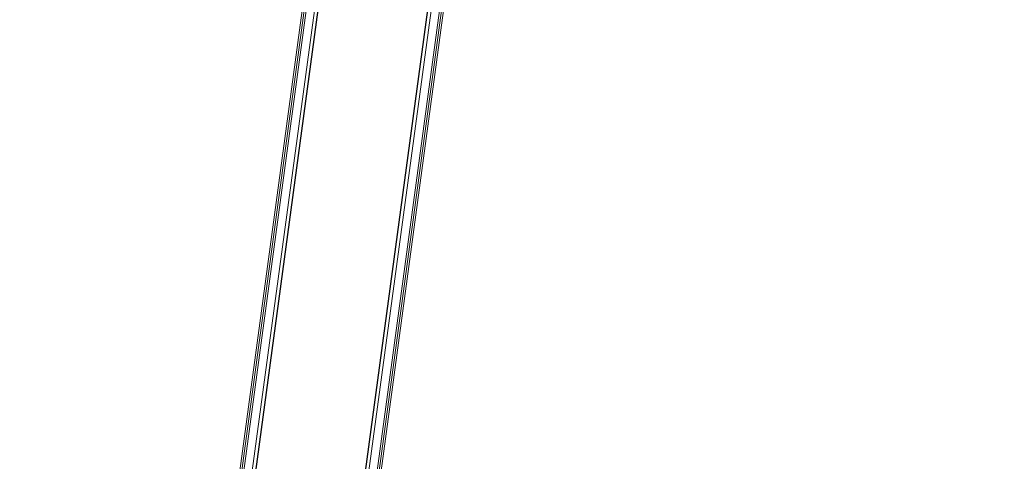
# Model space of a CAD drawing. Header units: millimetres. Extents: x -2845 to 74565, y -36590 to 13748.
# Tile 26 of 82: x 48713 to 49572, y -28065 to -27680. Entities that reach past the tile are written whole.
import ezdxf

# ---------------------------------------------------------------- set-up
doc = ezdxf.new("R2010")
doc.units = ezdxf.units.MM
doc.layers.add('A-FLOR-HRAL', color=7, linetype='Continuous', lineweight=18)
doc.layers.add('A-WALL', color=7, linetype='Continuous', lineweight=25)

# ---------------------------------------------------------------- blocks, each defined once
blk = doc.blocks.new('Garde-corps - Garde-corps-509925-2021_015_1111_DCE_1_50_N0 FINI_CFA_DIS')
at = {"layer": 'A-FLOR-HRAL'}
for p, q in [((-4428.55, -30182.04), (-3599.18, -24060.41)), ((-4426.69, -30180.62), (-3597.76, -24062.27)), ((-4430.51, -30183.53), (-4006.53, -27054.1)), ((-4438.53, -30189.63), (-4044, -27277.59))]:
    blk.add_line(p, q, dxfattribs=at)
blk = doc.blocks.new('Garde-corps - Garde-corps-510088-2021_015_1111_DCE_1_50_N0 FINI_CFA_DIS')
at = {"layer": 'A-FLOR-HRAL'}
for p, q in [((-3718.7, -24045.89), (-4547.63, -30164.24)), ((-3716.84, -24044.47), (-4546.21, -30166.1)), ((-4198.6, -27613.37), (-4544.72, -30168.06)), ((-4197.79, -27660.41), (-4538.61, -30176.07))]:
    blk.add_line(p, q, dxfattribs=at)
blk = doc.blocks.new('B02_ARC_rvt-1-2021_015_1111_DCE_1_50_N0 FINI_CFA_DIS')
at = {"layer": 'A-WALL'}
for p, q in [((-3701.81, -24021.9), (-4536.04, -30179.45)), ((-4441.9, -30192.2), (-3607.67, -24034.66))]:
    blk.add_line(p, q, dxfattribs=at)
at = {"layer": 'A-FLOR-HRAL', "lineweight": 18}
for name in ['Garde-corps - Garde-corps-510088-2021_015_1111_DCE_1_50_N0 FINI_CFA_DIS', 'Garde-corps - Garde-corps-509925-2021_015_1111_DCE_1_50_N0 FINI_CFA_DIS']:
    blk.add_blockref(name, (0, 0), dxfattribs=at)

msp = doc.modelspace()

# ---------------------------------------------------------------- block references
at = {"lineweight": 5}
msp.add_blockref('B02_ARC_rvt-1-2021_015_1111_DCE_1_50_N0 FINI_CFA_DIS', (53169.33, 0), dxfattribs=at)

doc.saveas('drawing.dxf')
